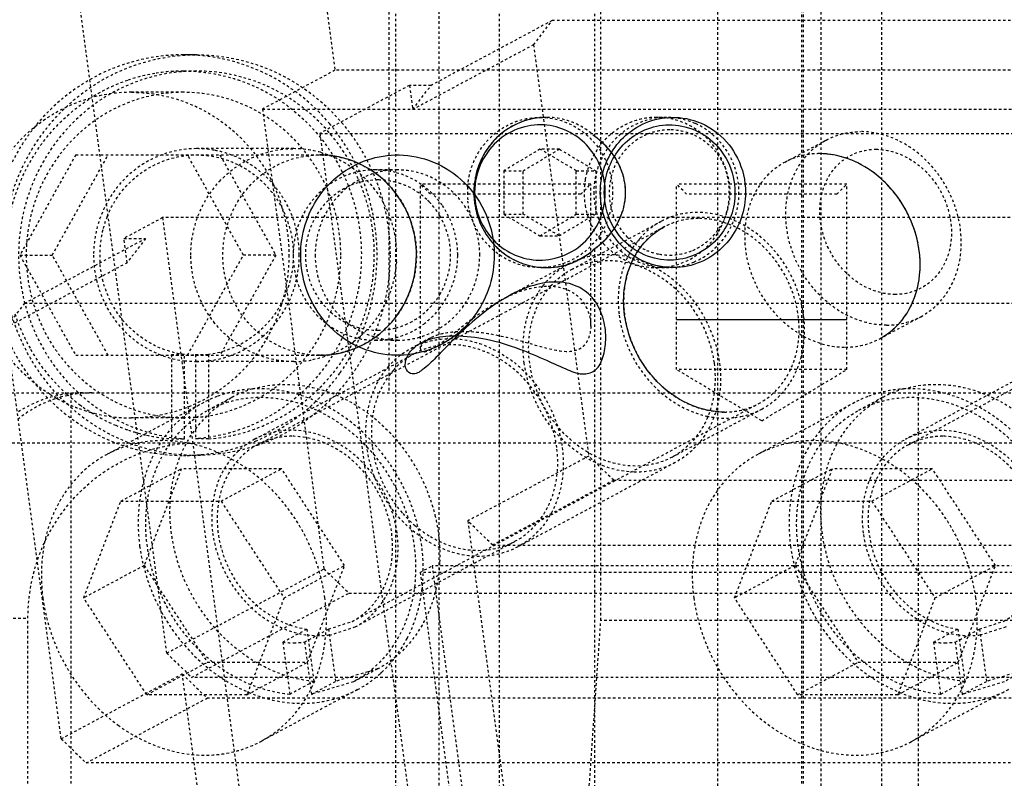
# Model space of a CAD drawing. Header units: millimetres. Extents: x -24622 to 2009, y -1603 to 2074.
# Tile 177 of 256: x 677 to 716, y 1103 to 1133. Entities that reach past the tile are written whole.
import ezdxf

# ---------------------------------------------------------------- set-up
doc = ezdxf.new("R2010")
doc.units = ezdxf.units.MM
doc.linetypes.add('HIDDEN', pattern=[0.2, 0.1, -0.1])
doc.layers.add('DEFAULT_2', color=8, linetype='HIDDEN')

msp = doc.modelspace()

# ---------------------------------------------------------------- linework, layer by layer
at = {"color": 7, "linetype": 'Continuous'}
msp.add_line((703.015, 1121.142), (709.814, 1121.142), dxfattribs=at)
for points, start_tangent, end_tangent in [([(697.82, 1129.209), (696.78, 1129.008), (695.833, 1128.39), (695.162, 1127.399), (694.925, 1126.209)], (-1, -0.000832), (0, -1)), ([(699.971, 1126.209), (700.144, 1127.23), (700.637, 1128.123), (701.415, 1128.804), (702.425, 1129.174), (703.547, 1129.126), (704.667, 1128.562), (705.448, 1127.578), (705.767, 1126.209)], (0, 1), (0, -1)), ([(700.171, 1126.209), (700.016, 1127.126), (699.573, 1127.93), (698.874, 1128.544), (697.965, 1128.877), (696.955, 1128.835), (695.946, 1128.327), (695.243, 1127.442), (694.955, 1126.209)], (0, 1), (0, -1)), ([(700.132, 1126.209), (700.287, 1127.126), (700.73, 1127.93), (701.43, 1128.544), (702.339, 1128.877), (703.349, 1128.835), (704.358, 1128.327), (705.06, 1127.442), (705.348, 1126.209)], (0, 1), (0, -1)), ([(700.979, 1126.209), (700.847, 1127.006), (700.432, 1127.784), (699.754, 1128.445)], (0.002448, 0.999997), (-0.808587, 0.588377)), ([(688.011, 1123.709), (688.191, 1124.917), (688.734, 1126.039), (689.544, 1126.9), (690.674, 1127.511), (691.942, 1127.709), (693.274, 1127.438), (694.56, 1126.585), (695.412, 1125.317), (695.738, 1123.709)], (0, 1), (0, -1)), ([(692.632, 1123.709), (692.452, 1124.917), (691.909, 1126.039), (691.099, 1126.9), (689.969, 1127.511), (688.769, 1127.709)], (0, 1), (-1, 0.0002)), ([(712.7, 1123.896), (712.382, 1125.063), (711.75, 1126.147), (710.913, 1126.978), (709.82, 1127.569), (708.718, 1127.76)], (-0.132788, 0.991144), (-1, -0.000368)), ([(694.925, 1126.209), (695.117, 1125.135), (695.661, 1124.21), (696.481, 1123.55), (697.552, 1123.222), (698.712, 1123.354), (699.754, 1123.973)], (0, -1), (0.733741, 0.679429)), ([(694.955, 1126.209), (695.11, 1125.292), (695.554, 1124.489), (696.253, 1123.875), (697.162, 1123.541), (698.172, 1123.584), (699.181, 1124.092), (699.884, 1124.977), (700.171, 1126.209)], (0, -1), (0, 1)), ([(699.754, 1123.973), (700.432, 1124.635), (700.847, 1125.413), (700.979, 1126.209)], (0.808585, 0.58838), (-0.002421, 0.999997)), ([(705.767, 1126.209), (705.594, 1125.188), (705.101, 1124.296), (704.324, 1123.614), (703.314, 1123.245), (702.192, 1123.292), (701.071, 1123.857), (700.291, 1124.84), (699.971, 1126.209)], (0, -1), (0, 1)), ([(705.348, 1126.209), (705.193, 1125.292), (704.75, 1124.489), (704.05, 1123.875), (703.141, 1123.541), (702.131, 1123.584), (701.122, 1124.092), (700.419, 1124.977), (700.132, 1126.209)], (0, -1), (0, 1)), ([(700.942, 1121.308), (700.948, 1122.475), (701.289, 1123.559), (701.904, 1124.39), (702.519, 1124.835)], (-0.132788, 0.991144), (0.881262, 0.472629)), ([(695.738, 1123.709), (695.558, 1122.502), (695.015, 1121.379), (694.205, 1120.519), (693.075, 1119.907), (691.807, 1119.71), (690.475, 1119.981), (689.189, 1120.833), (688.337, 1122.101), (688.011, 1123.709)], (0, -1), (0, 1)), ([(688.769, 1119.709), (688.836, 1119.71), (690.168, 1119.981), (691.454, 1120.833), (692.306, 1122.101), (692.632, 1123.709)], (1, -0.0002), (0, 1)), ([(711.123, 1120.37), (712.016, 1121.118), (712.616, 1122.343), (712.7, 1123.896)], (0.880591, 0.473877), (-0.132788, 0.991144)), ([(698.189, 1122.635), (697.19, 1122.463), (696.06, 1121.93), (694.963, 1121.127), (694.091, 1120.316), (693.41, 1119.62), (692.865, 1119.127), (692.467, 1118.967), (692.23, 1119.138), (692.213, 1119.518), (692.49, 1119.969), (693.178, 1120.353), (694.189, 1120.492)], (-0.999969, 0.007925), (0.999902, 0.014033)), ([(694.189, 1120.492), (695.432, 1120.349), (696.742, 1119.961), (697.822, 1119.509), (698.678, 1119.131), (699.331, 1118.966), (699.786, 1119.134), (700.073, 1119.629), (700.188, 1120.323), (700.102, 1121.119), (699.727, 1121.916), (699.05, 1122.459), (698.189, 1122.635)], (0.999864, -0.016501), (-0.999967, -0.008134)), ([(704.924, 1117.445), (704.864, 1117.445), (703.634, 1117.707), (702.371, 1118.53), (701.443, 1119.755), (700.942, 1121.308)], (-1, -0.000829), (-0.132788, 0.991144))]:
    msp.add_spline(points, degree=3, dxfattribs=dict(at, start_tangent=start_tangent, end_tangent=end_tangent))
at = {"layer": 'DEFAULT_2', "color": 8, "linetype": 'HIDDEN'}
for p, q in [((688.034, 1141.142), (689.381, 1131.088)), ((693.52, 1140.642), (693.52, 1053.642)), ((699.991, 1109.123), (699.991, 1140.642)), ((699.754, 1128.445), (699.754, 1136.209)), ((704.653, 1136.209), (704.653, 1094.209)), ((708.018, 1094.209), (708.018, 1136.209)), ((682.663, 1107.818), (678.994, 1135.209)), ((691.535, 1134.209), (691.535, 1118.209)), ((691.794, 1134.142), (691.794, 1038.142)), ((695.935, 1134.142), (695.935, 1038.142)), ((708.087, 1038.209), (708.087, 1134.209)), ((708.778, 1134.209), (708.778, 1038.209)), ((711.193, 1134.209), (711.193, 1038.209)), ((698.047, 1133.073), (693.218, 1130.485)), ((697.311, 1132.107), (698.047, 1133.073)), ((743.947, 1133.073), (698.047, 1133.073)), ((697.311, 1132.107), (692.481, 1129.519)), ((697.311, 1132.107), (699.511, 1115.686)), ((683.851, 1131.709), (683.333, 1131.709)), ((683.851, 1131.059), (683.333, 1131.059)), ((689.381, 1131.088), (686.483, 1129.535)), ((741.342, 1131.088), (689.381, 1131.088)), ((692.352, 1130.485), (688.778, 1128.569)), ((692.352, 1130.485), (692.481, 1129.519)), ((693.218, 1130.485), (692.352, 1130.485)), ((692.481, 1129.519), (693.218, 1130.485)), ((683.333, 1130.209), (681.263, 1130.209)), ((686.483, 1129.535), (688.942, 1111.183)), ((686.483, 1129.535), (738.445, 1129.535)), ((697.822, 1129.209), (697.563, 1129.209)), ((702.61, 1129.209), (702.222, 1129.209)), ((688.778, 1128.569), (702.366, 1027.147)), ((688.778, 1128.569), (736.409, 1128.569)), ((707.347, 1127.422), (708.989, 1128.302)), ((679.032, 1127.709), (676.801, 1123.709)), ((678.096, 1123.709), (680.326, 1127.709)), ((679.032, 1127.709), (688.769, 1127.709)), ((685.724, 1123.709), (683.494, 1127.709)), ((687.733, 1127.959), (683.851, 1127.959)), ((684.788, 1127.709), (687.018, 1123.709)), ((697.563, 1127.941), (696.115, 1127.075)), ((696.891, 1127.075), (698.34, 1127.941)), ((699.012, 1127.075), (697.563, 1127.941)), ((698.34, 1127.941), (697.563, 1127.941)), ((698.34, 1127.941), (699.789, 1127.075)), ((691.874, 1127.109), (690.994, 1127.109)), ((696.115, 1127.075), (696.115, 1125.343)), ((696.115, 1127.075), (696.891, 1127.075)), ((696.891, 1125.343), (696.891, 1127.075)), ((699.012, 1125.343), (699.012, 1127.075)), ((699.012, 1127.075), (699.789, 1127.075)), ((699.789, 1127.075), (699.789, 1125.343)), ((692.789, 1119.973), (692.789, 1126.542)), ((693.189, 1126.142), (692.789, 1126.542)), ((699.589, 1126.542), (692.789, 1126.542)), ((699.189, 1126.142), (699.589, 1126.542)), ((699.589, 1120.892), (699.589, 1126.542)), ((703.015, 1119.142), (703.015, 1126.542)), ((703.415, 1126.142), (703.015, 1126.542)), ((709.815, 1126.542), (703.015, 1126.542)), ((709.415, 1126.142), (709.815, 1126.542)), ((709.815, 1119.142), (709.815, 1126.542)), ((699.189, 1126.142), (693.189, 1126.142)), ((709.415, 1126.142), (703.415, 1126.142)), ((696.115, 1125.343), (697.563, 1124.477)), ((696.115, 1125.343), (696.891, 1125.343)), ((698.34, 1124.477), (696.891, 1125.343)), ((697.563, 1124.477), (699.012, 1125.343)), ((699.789, 1125.343), (698.34, 1124.477)), ((699.012, 1125.343), (699.789, 1125.343)), ((682.499, 1125.205), (680.954, 1124.376)), ((682.499, 1125.205), (696.087, 1023.782)), ((730.131, 1125.205), (682.499, 1125.205)), ((698.825, 1123.139), (702.399, 1125.054)), ((686.289, 1116.138), (702.517, 1124.834)), ((697.563, 1124.477), (698.34, 1124.477)), ((712.27, 1116.138), (728.498, 1124.834)), ((676.99, 1121.788), (681.82, 1124.376)), ((681.083, 1123.41), (680.954, 1124.376)), ((680.954, 1124.376), (681.82, 1124.376)), ((681.82, 1124.376), (681.083, 1123.41)), ((676.801, 1123.709), (679.032, 1119.709)), ((676.801, 1123.709), (678.096, 1123.709)), ((680.326, 1119.709), (678.096, 1123.709)), ((683.494, 1119.709), (685.724, 1123.709)), ((687.018, 1123.709), (684.788, 1119.709)), ((687.018, 1123.709), (685.724, 1123.709)), ((699.754, 1048.445), (699.754, 1123.973)), ((676.253, 1120.822), (681.083, 1123.41)), ((698.707, 1123.359), (696.018, 1121.918)), ((697.822, 1123.209), (697.563, 1123.209)), ((702.61, 1123.209), (702.222, 1123.209)), ((676.99, 1121.788), (676.253, 1120.822)), ((676.99, 1121.788), (722.889, 1121.788)), ((711.125, 1120.371), (712.767, 1121.251)), ((678.453, 1104.402), (676.253, 1120.822)), ((691.874, 1120.309), (690.994, 1120.309)), ((693.189, 1120.402), (692.428, 1119.995)), ((682.85, 1119.741), (682.85, 1116.376)), ((682.85, 1119.741), (683.368, 1119.741)), ((683.368, 1116.376), (683.368, 1119.741)), ((683.816, 1119.741), (683.816, 1116.376)), ((683.816, 1119.741), (684.334, 1119.741)), ((684.334, 1119.741), (684.334, 1116.376)), ((686.171, 1116.358), (692.546, 1119.774)), ((718.527, 1119.774), (712.152, 1116.358)), ((679.032, 1119.709), (688.769, 1119.709)), ((683.368, 1119.489), (683.851, 1119.459)), ((683.851, 1119.459), (684.334, 1119.489)), ((687.733, 1119.459), (683.851, 1119.459)), ((706.415, 1117.099), (703.015, 1119.142)), ((709.815, 1119.142), (703.015, 1119.142)), ((706.415, 1117.099), (709.815, 1119.142)), ((667.262, 1118.209), (736.675, 1118.209)), ((678.853, 1054.209), (678.853, 1118.209)), ((712.66, 1118.209), (712.66, 1054.209)), ((684.143, 1117.823), (680.279, 1115.753)), ((685.274, 1118.033), (684.308, 1117.515)), ((690.068, 1109.086), (706.296, 1117.783)), ((710.123, 1117.823), (706.26, 1115.753)), ((711.255, 1118.033), (710.289, 1117.515)), ((716.049, 1109.086), (732.276, 1117.783)), ((702.84, 1115.647), (706.414, 1117.562)), ((683.333, 1117.209), (681.263, 1117.209)), ((683.816, 1117.229), (683.333, 1117.209)), ((672.497, 1116.209), (731.698, 1116.209)), ((682.85, 1116.376), (683.368, 1116.376)), ((684.334, 1116.376), (683.816, 1116.376)), ((683.851, 1115.709), (683.333, 1115.709)), ((699.511, 1115.686), (694.681, 1113.098)), ((702.958, 1115.427), (696.679, 1112.062)), ((700.506, 1114.72), (699.511, 1115.686)), ((680.831, 1113.887), (683.246, 1115.182)), ((683.246, 1115.182), (681.764, 1111.318)), ((687.246, 1115.182), (683.246, 1115.182)), ((684.831, 1113.887), (687.246, 1115.182)), ((689.764, 1111.318), (687.246, 1115.182)), ((706.812, 1113.887), (709.227, 1115.182)), ((709.227, 1115.182), (707.745, 1111.318)), ((713.227, 1115.182), (709.227, 1115.182)), ((710.812, 1113.887), (713.227, 1115.182)), ((715.745, 1111.318), (713.227, 1115.182)), ((700.506, 1114.72), (695.676, 1112.132)), ((700.506, 1114.72), (746.405, 1114.72)), ((679.349, 1110.024), (680.831, 1113.887)), ((680.831, 1113.887), (684.831, 1113.887)), ((684.831, 1113.887), (687.349, 1110.024)), ((705.33, 1110.024), (706.812, 1113.887)), ((706.812, 1113.887), (710.812, 1113.887)), ((710.812, 1113.887), (713.33, 1110.024)), ((694.681, 1113.098), (703.481, 1047.415)), ((695.676, 1112.132), (694.681, 1113.098)), ((690.186, 1108.866), (696.561, 1112.282)), ((695.676, 1112.132), (741.576, 1112.132)), ((681.764, 1111.318), (679.349, 1110.024)), ((681.764, 1111.318), (684.282, 1107.454)), ((682.663, 1107.818), (688.942, 1111.183)), ((687.349, 1110.024), (689.764, 1111.318)), ((688.282, 1107.454), (689.764, 1111.318)), ((688.942, 1111.183), (689.937, 1110.217)), ((692.782, 1111.045), (693.265, 1111.304)), ((693.265, 1111.304), (701.935, 1046.587)), ((740.896, 1111.304), (693.265, 1111.304)), ((707.745, 1111.318), (705.33, 1110.024)), ((707.745, 1111.318), (710.262, 1107.454)), ((713.33, 1110.024), (715.745, 1111.318)), ((714.262, 1107.454), (715.745, 1111.318)), ((692.782, 1111.045), (701.452, 1046.328)), ((740.413, 1111.045), (692.782, 1111.045)), ((681.867, 1106.16), (679.349, 1110.024)), ((683.659, 1106.852), (689.937, 1110.217)), ((687.349, 1110.024), (685.867, 1106.16)), ((689.937, 1110.217), (740.167, 1110.217)), ((707.847, 1106.16), (705.33, 1110.024)), ((713.33, 1110.024), (711.847, 1106.16)), ((665.736, 1109.209), (677.124, 1109.209)), ((677.124, 1063.209), (677.124, 1109.209)), ((696.143, 1053.642), (699.991, 1109.123)), ((738.628, 1109.123), (699.991, 1109.123)), ((687.293, 1108.261), (688.259, 1108.779)), ((688.159, 1108.261), (689.125, 1108.779)), ((688.259, 1108.779), (688.539, 1106.691)), ((689.125, 1108.779), (690.069, 1109.087)), ((689.125, 1108.779), (689.405, 1106.691)), ((689.158, 1108.535), (690.186, 1108.866)), ((713.274, 1108.261), (714.24, 1108.779)), ((714.14, 1108.261), (715.106, 1108.779)), ((714.24, 1108.779), (714.52, 1106.691)), ((715.106, 1108.779), (716.05, 1109.087)), ((715.106, 1108.779), (715.386, 1106.691)), ((716.166, 1108.866), (715.139, 1108.535)), ((687.293, 1108.261), (687.573, 1106.174)), ((688.159, 1108.261), (688.439, 1106.174)), ((713.274, 1108.261), (713.554, 1106.174)), ((714.14, 1108.261), (714.42, 1106.174)), ((682.663, 1107.818), (683.659, 1106.852)), ((681.867, 1106.16), (684.282, 1107.454)), ((684.282, 1107.454), (688.282, 1107.454)), ((685.867, 1106.16), (688.282, 1107.454)), ((691.082, 1107.191), (689.405, 1106.691)), ((691.084, 1107.191), (690.118, 1106.674)), ((707.847, 1106.16), (710.262, 1107.454)), ((710.262, 1107.454), (714.262, 1107.454)), ((711.847, 1106.16), (714.262, 1107.454)), ((717.063, 1107.191), (715.386, 1106.691)), ((678.453, 1104.402), (683.283, 1106.99)), ((692.083, 1041.307), (683.283, 1106.99)), ((683.283, 1106.99), (684.278, 1106.024)), ((733.888, 1106.852), (683.659, 1106.852)), ((688.539, 1106.691), (687.573, 1106.174)), ((688.439, 1106.174), (689.405, 1106.691)), ((690.117, 1106.673), (688.439, 1106.174)), ((714.52, 1106.691), (713.554, 1106.174)), ((714.42, 1106.174), (715.386, 1106.691)), ((716.097, 1106.673), (714.42, 1106.174)), ((679.449, 1103.436), (684.278, 1106.024)), ((685.867, 1106.16), (681.867, 1106.16)), ((730.178, 1106.024), (684.278, 1106.024)), ((690.283, 1106.365), (686.419, 1104.295)), ((711.847, 1106.16), (707.847, 1106.16)), ((716.264, 1106.365), (712.4, 1104.295)), ((678.453, 1104.402), (679.449, 1103.436)), ((725.348, 1103.436), (679.449, 1103.436))]:
    msp.add_line(p, q, dxfattribs=at)
for centre, radius, start, end in [((683.333, 1124.298), 7.411, 89.1951, 89.9999), ((683.332, 1124.257), 7.453, 85.269, 89.1921), ((683.344, 1124.149), 6.912, 99.6135, 108.9485), ((683.333, 1124.183), 6.876, 89.9999, 99.5724), ((683.376, 1124.063), 7.003, 108.9666, 121.9552), ((681.268, 1124.099), 6.111, 90.0508, 105.0084), ((702.612, 1126.422), 2.787, 90.0266, 97.8427), ((683.08, 1123.845), 7.948, 35.0068, 39.9395), ((682.95, 1123.763), 8.101, 22.2986, 34.9572), ((702.748, 1126.338), 2.372, 100.0401, 113.0953), ((702.742, 1126.377), 2.332, 90.0434, 100.0592), ((683.851, 1123.981), 3.978, 79.6779, 90.0002), ((683.847, 1123.973), 3.987, 72.0855, 79.6397), ((683.827, 1123.915), 4.048, 60.8062, 72.0766), ((687.731, 1123.971), 3.988, 74.4235, 89.9688), ((690.991, 1123.91), 3.199, 75.3406, 89.9382), ((691.092, 1123.874), 2.835, 66.9093, 75.4045), ((690.96, 1123.849), 3.267, 53.0372, 55.2616), ((690.928, 1123.809), 3.319, 45.3985, 53.0157), ((697.729, 1126.209), 3.063, 175.8731, 179.9937), ((702.426, 1126.21), 3.101, 170.3658, 177.9166), ((690.888, 1123.768), 3.376, 35.0748, 45.4035), ((697.748, 1126.21), 3.082, 180.019, 186.5804), ((702.439, 1126.209), 3.115, 177.9075, 189.6148), ((691.045, 1123.801), 2.922, 44.0331, 46.7693), ((690.983, 1123.746), 3.005, 30.7194, 43.9645), ((684.092, 1123.715), 4.104, 158.175, 165.907), ((684.149, 1123.707), 4.161, 165.9874, 184.1103), ((702.284, 1126.125), 2.933, 221.9149, 233.7059), ((702.786, 1126.135), 2.438, 224.0239, 233.4558), ((703.994, 1122.241), 3.245, 138.4974, 148.2853), ((702.76, 1126.099), 2.394, 233.4446, 246.8025), ((687.492, 1123.71), 4.347, 356.4906, 3.5129), ((704.191, 1122.122), 3.476, 148.3343, 157.8673), ((702.748, 1126.081), 2.372, 246.9072, 259.96), ((702.742, 1126.042), 2.333, 259.9409, 269.9567), ((702.622, 1126.061), 2.853, 246.1215, 262.1544), ((702.601, 1126.057), 2.849, 274.8669, 292.9642), ((702.612, 1125.992), 2.783, 262.1609, 269.9715), ((702.61, 1125.977), 2.767, 270.0105, 274.8189), ((700.419, 1120.365), 3.464, 142.3078, 148.2674), ((700.476, 1120.329), 3.531, 148.2563, 149.4387), ((700.419, 1120.327), 3.244, 138.4766, 148.387), ((683.736, 1123.683), 7.498, 198.0274, 209.6095), ((690.903, 1123.638), 3.357, 307.0361, 321.7373), ((691.092, 1123.545), 2.835, 284.5958, 293.1017), ((682.95, 1123.656), 8.101, 325.0556, 337.7004), ((683.794, 1123.556), 4.109, 299.0406, 311.0216), ((690.991, 1123.508), 3.199, 270.0618, 284.6594), ((690.993, 1123.5), 3.191, 284.655, 288.5677), ((683.334, 1123.447), 3.738, 262.5716, 277.4284), ((683.834, 1123.489), 4.032, 288.8355, 299.0044), ((693.95, 1117.153), 2.974, 118.2086, 125.2548), ((683.844, 1123.462), 4.003, 277.0365, 288.8335), ((687.733, 1123.437), 3.978, 269.9998, 280.3329), ((683.076, 1123.577), 7.953, 316.8853, 325.0034), ((679.695, 1113.488), 4.721, 94.7535, 108.4581), ((683.443, 1123.458), 7.126, 228.054, 233.4009), ((679.686, 1113.577), 4.632, 90.0085, 94.7349), ((687.327, 1114.192), 4.355, 106.4065, 118.1682), ((713.308, 1114.192), 4.355, 106.4065, 118.1682), ((681.326, 1123.44), 6.243, 237.8059, 240.9457), ((681.306, 1123.402), 6.201, 240.9412, 248.2248), ((686.295, 1113.808), 4.556, 110.8677, 118.1714), ((683.246, 1123.397), 7.705, 292.5795, 313.587), ((683.118, 1123.539), 7.897, 313.5499, 316.8806), ((712.276, 1113.808), 4.556, 110.8677, 118.1714), ((681.277, 1123.333), 6.126, 248.2369, 249.9088), ((681.266, 1123.303), 6.094, 249.909, 255.8207), ((683.434, 1123.446), 7.111, 233.4024, 234.6742), ((683.393, 1123.384), 7.036, 234.6604, 246.8537), ((681.268, 1123.316), 6.106, 255.8284, 269.9546), ((683.333, 1123.276), 6.067, 265.4334, 269.9994), ((704.972, 1120.314), 3.11, 276.7867, 281.4037), ((683.346, 1123.291), 6.932, 246.9068, 251.4425), ((683.355, 1123.317), 6.96, 251.4404, 257.607), ((683.337, 1123.228), 6.869, 257.5933, 265.9361), ((683.324, 1123.233), 7.524, 278.4338, 292.5224), ((695.431, 1116.639), 4.599, 185.8597, 187.6311), ((683.333, 1123.123), 7.414, 270.0003, 271.0885), ((683.332, 1123.164), 7.455, 271.0911, 274.8032), ((683.33, 1123.193), 7.484, 274.8015, 275.5517), ((683.328, 1123.211), 7.502, 275.5526, 278.4282), ((695.686, 1116.577), 4.807, 221.4647, 229.6389), ((687.733, 1111.433), 3.203, 262.1119, 269.9557), ((687.732, 1111.26), 3.029, 269.971, 278.1111), ((713.714, 1111.433), 3.203, 262.1119, 269.9557), ((713.713, 1111.26), 3.029, 269.971, 278.1111), ((689.036, 1111.008), 4.331, 298.1924, 309.1462), ((688.102, 1110.426), 4.609, 298.2177, 312.2879), ((688.079, 1110.45), 4.643, 312.2969, 313.1004)]:
    msp.add_arc(centre, radius, start, end, dxfattribs=at)
for points, start_tangent, end_tangent in [([(683.333, 1131.709), (680.376, 1131.1), (677.869, 1129.366), (676.194, 1126.771), (675.606, 1123.709)], (-1, -0.000001), (0, -1)), ([(676.124, 1123.709), (676.712, 1126.771), (678.387, 1129.366), (680.894, 1131.1), (683.851, 1131.709)], (0, 1), (1, -0.000001)), ([(683.851, 1131.709), (686.808, 1131.1), (689.315, 1129.366), (690.99, 1126.771), (691.578, 1123.709)], (1, -0.000001), (0, -1)), ([(689.174, 1128.947), (686.82, 1130.848), (683.947, 1131.684)], (-0.641978, 0.766723), (-0.996596, 0.082442)), ([(683.851, 1131.059), (681.19, 1130.523), (678.917, 1128.994), (677.363, 1126.694), (676.756, 1123.959), (677.182, 1121.188), (678.581, 1118.784), (680.748, 1117.098), (683.368, 1116.376)], (-1, 0), (0.997518, -0.070415)), ([(683.333, 1131.059), (685.994, 1130.523), (688.267, 1128.994), (689.821, 1126.694), (690.429, 1123.959), (690.002, 1121.188), (688.603, 1118.784), (686.436, 1117.098), (683.816, 1116.376)], (1, 0), (-0.997518, -0.070415)), ([(684.334, 1116.376), (686.954, 1117.098), (689.121, 1118.784), (690.52, 1121.188), (690.946, 1123.959), (690.339, 1126.694), (688.785, 1128.994), (686.512, 1130.523), (683.851, 1131.059)], (0.997518, 0.070415), (-1, 0)), ([(676.19, 1127.539), (677.732, 1129.084), (679.686, 1130.001)], (0.576002, 0.817448), (0.965827, 0.259187)), ([(676.388, 1122.185), (676.27, 1124.446), (676.822, 1126.638), (677.992, 1128.551), (679.67, 1130.005)], (-0.200595, 0.979674), (0.848322, 0.529481)), ([(683.333, 1130.209), (680.931, 1129.714), (678.894, 1128.305), (677.533, 1126.197), (677.055, 1123.709)], (-1, 0), (0, -1)), ([(681.263, 1130.209), (683.665, 1129.714), (685.702, 1128.305), (687.063, 1126.197), (687.541, 1123.709)], (1, 0), (0, -1)), ([(689.612, 1123.709), (689.134, 1126.197), (687.773, 1128.305), (685.736, 1129.714), (683.333, 1130.209)], (0, 1), (-1, 0)), ([(694.674, 1126.429), (694.952, 1127.509), (695.591, 1128.407), (696.504, 1129.002), (697.563, 1129.209)], (0.071847, 0.997416), (1, -0.000001)), ([(697.82, 1129.209), (696.712, 1128.98), (695.773, 1128.33), (695.145, 1127.357), (694.925, 1126.209)], (-1, -0.000672), (0.000016, -1)), ([(697.563, 1129.209), (698.672, 1128.981), (699.613, 1128.331), (700.241, 1127.357), (700.461, 1126.209)], (1, -0.000001), (0, -1)), ([(699.754, 1128.445), (698.855, 1129.012), (697.82, 1129.209)], (-0.733741, 0.679429), (-1, -0.000672)), ([(702.231, 1129.183), (701.243, 1128.854), (700.432, 1128.187), (699.899, 1127.267), (699.713, 1126.212)], (-0.990688, -0.136152), (-0.000878, -1)), ([(702.222, 1129.209), (701.229, 1129.028)], (-1, -0.000001), (-0.93567, -0.352875)), ([(702.222, 1123.209), (703.331, 1123.438), (704.271, 1124.088), (704.899, 1125.061), (705.12, 1126.209), (704.899, 1127.357), (704.271, 1128.331), (703.331, 1128.981), (702.222, 1129.209)], (1, 0.000001), (-1, 0.000017)), ([(703.754, 1128.966), (702.61, 1129.209)], (-0.914028, 0.405652), (-1, 0)), ([(701.229, 1129.028), (700.002, 1128.136), (699.368, 1126.729)], (-0.93567, -0.352875), (-0.16762, -0.985852)), ([(705.507, 1126.142), (705.048, 1127.831), (703.754, 1128.966)], (0.021855, 0.999761), (-0.914028, 0.405652)), ([(700.979, 1126.209), (700.618, 1127.506), (699.754, 1128.445)], (-0.000021, 1), (-0.807573, 0.589768)), ([(701.817, 1128.52), (700.874, 1127.796), (700.372, 1126.697), (700.429, 1125.483), (701.033, 1124.441)], (-0.919596, -0.392865), (0.694884, -0.719122)), ([(703.662, 1128.52), (702.74, 1128.709)], (-0.919613, 0.392826), (-1, 0)), ([(705.154, 1126.142), (704.765, 1127.571), (703.662, 1128.52)], (0.026237, 0.999656), (-0.919613, 0.392826)), ([(708.989, 1128.302), (710, 1128.619), (710.36, 1128.64)], (0.881365, 0.472436), (1, 0)), ([(712.767, 1121.251), (713.643, 1121.98), (714.202, 1123.029), (714.38, 1124.278), (714.157, 1125.584), (712.654, 1127.781), (711.545, 1128.419), (710.36, 1128.64)], (0.881362, 0.472442), (-1, 0)), ([(711.396, 1120.913), (710.211, 1121.134), (709.102, 1121.772), (707.599, 1123.968), (707.376, 1125.275), (707.554, 1126.524), (708.113, 1127.573), (708.989, 1128.302)], (-1, 0), (0.881365, 0.472436)), ([(683.851, 1127.959), (682.28, 1127.636), (680.948, 1126.714), (680.058, 1125.336), (679.746, 1123.709)], (-1, 0), (0, -1)), ([(680.282, 1125.241), (681.705, 1127.035), (683.851, 1127.709)], (0.371787, 0.928318), (1, 0)), ([(683.851, 1127.709), (685.274, 1127.428), (686.496, 1126.625), (687.347, 1125.412), (687.707, 1123.96), (687.525, 1122.472), (686.827, 1121.159), (685.711, 1120.203), (684.334, 1119.741)], (1, 0), (-0.991601, -0.129337)), ([(684.77, 1126.65), (686.122, 1127.618), (687.733, 1127.959)], (0.679674, 0.733514), (1, 0.000001)), ([(688.769, 1119.709), (687.29, 1120.014), (686.037, 1120.881), (685.199, 1122.179), (684.905, 1123.709), (685.199, 1125.24), (686.037, 1126.538), (687.29, 1127.405), (688.769, 1127.709)], (-1, 0), (1, 0)), ([(688.769, 1127.709), (690.247, 1127.405), (691.5, 1126.538), (692.338, 1125.24), (692.632, 1123.709), (692.338, 1122.179), (691.5, 1120.881), (690.247, 1120.014), (688.769, 1119.709)], (1, 0), (-1, 0)), ([(688.802, 1127.813), (690.241, 1127.074), (690.645, 1126.705)], (0.963081, -0.269213), (0.692748, -0.72118)), ([(708.718, 1127.76), (708.359, 1127.739), (707.349, 1127.423)], (-1, 0), (-0.881752, -0.471713)), ([(711.749, 1122.137), (710.725, 1122.358), (709.798, 1122.986), (709.109, 1123.926), (708.763, 1125.035), (708.812, 1126.144), (709.249, 1127.084), (710.008, 1127.712), (710.973, 1127.933)], (-1, 0), (1, 0)), ([(711.123, 1120.37), (711.999, 1121.098), (712.559, 1122.147), (712.738, 1123.396), (712.516, 1124.703), (711.012, 1126.9), (709.903, 1127.539), (708.718, 1127.76)], (0.881752, 0.471713), (-1, 0)), ([(710.973, 1127.933), (711.996, 1127.712), (712.924, 1127.084), (713.613, 1126.144), (713.959, 1125.035), (713.91, 1123.926), (713.473, 1122.986), (712.714, 1122.358), (711.749, 1122.137)], (1, 0), (-1, 0)), ([(686.702, 1126.767), (685.802, 1127.449)], (-0.707687, 0.706526), (-0.872892, 0.487913)), ([(707.349, 1127.423), (706.473, 1126.695), (705.913, 1125.646), (705.734, 1124.396), (705.956, 1123.09), (707.459, 1120.893), (708.568, 1120.254), (709.754, 1120.033)], (-0.881752, -0.471713), (1, 0)), ([(690.994, 1127.109), (689.737, 1126.85), (688.672, 1126.113), (687.96, 1125.011), (687.71, 1123.709)], (-1, 0), (0, -1)), ([(691.874, 1127.109), (690.618, 1126.85), (689.552, 1126.113), (688.84, 1125.011), (688.59, 1123.709)], (-1, 0), (0, -1)), ([(691.061, 1123.709), (690.446, 1126.837)], (0, 1), (-0.379587, 0.925156)), ([(692.822, 1126.534), (691.801, 1127.005)], (-0.821763, 0.56983), (-0.967457, 0.253037)), ([(695.159, 1123.709), (694.909, 1125.011), (694.197, 1126.113), (693.131, 1126.85), (691.874, 1127.109)], (0, 1), (-1, 0)), ([(683.628, 1123.709), (683.924, 1125.294), (684.77, 1126.65)], (0, 1), (0.679674, 0.733514)), ([(687.956, 1123.709), (687.63, 1125.371), (686.702, 1126.767)], (0, 1), (-0.707687, 0.706526)), ([(691.098, 1126.709), (689.989, 1126.481), (689.049, 1125.831), (688.421, 1124.857), (688.2, 1123.709), (688.421, 1122.561), (689.049, 1121.588), (689.989, 1120.938), (691.098, 1120.709)], (-1, 0), (1, 0)), ([(690.645, 1126.705), (691.477, 1125.452), (691.83, 1123.975)], (0.692748, -0.72118), (0.061195, -0.998126)), ([(691.806, 1126.618), (691.098, 1126.709)], (-0.967698, 0.252112), (-1, 0)), ([(693.046, 1125.93), (692.204, 1126.482)], (-0.7286, 0.68494), (-0.919757, 0.392489)), ([(694.925, 1126.209), (695.145, 1125.062), (695.773, 1124.089), (696.712, 1123.438), (697.82, 1123.209)], (0.000016, -1), (1, -0.000672)), ([(700.461, 1126.209), (700.241, 1125.061), (699.613, 1124.088), (698.672, 1123.438), (697.563, 1123.209)], (0.000032, -1), (-1, 0.000001)), ([(699.713, 1126.212), (699.993, 1124.921), (700.783, 1123.881)], (-0.000878, -1), (0.765205, -0.643786)), ([(699.754, 1123.973), (700.618, 1124.913), (700.979, 1126.209)], (0.807573, 0.589768), (-0.000021, 1)), ([(703.662, 1123.899), (704.729, 1124.792), (705.154, 1126.142)], (0.919596, 0.392865), (0.026237, 0.999656)), ([(703.712, 1123.435), (704.999, 1124.512), (705.507, 1126.142)], (0.920354, 0.391085), (0.021855, 0.999761)), ([(694.279, 1123.709), (694.238, 1124.24), (693.651, 1125.708)], (0, 1), (-0.574632, 0.818412)), ([(697.563, 1123.209), (696.534, 1123.405), (695.639, 1123.967), (694.995, 1124.82), (694.686, 1125.857)], (-1, 0.000001), (-0.114361, 0.993439)), ([(699.368, 1125.689), (699.47, 1125.271), (700.101, 1124.166)], (0.167587, -0.985857), (0.668205, -0.743977)), ([(693.566, 1122.137), (693.996, 1123.709), (693.566, 1125.281)], (0.511178, 0.859475), (-0.511188, 0.859469)), ([(708.087, 1121.308), (707.377, 1123.27), (705.944, 1124.755), (704.138, 1125.401), (703.231, 1125.352), (702.397, 1125.053)], (-0.132788, 0.991144), (-0.881233, -0.472683)), ([(702.397, 1125.053), (701.563, 1124.391)], (-0.881233, -0.472683), (-0.663282, -0.74837)), ([(703.889, 1125.172), (703.529, 1125.15), (702.519, 1124.835)], (-1, 0), (-0.881752, -0.471713)), ([(706.294, 1117.781), (707.17, 1118.51), (707.729, 1119.559), (707.908, 1120.808), (707.686, 1122.115), (706.183, 1124.312), (705.074, 1124.951), (703.889, 1125.172)], (0.881752, 0.471713), (-1, 0)), ([(702.519, 1124.835), (701.643, 1124.107), (701.083, 1123.058), (700.904, 1121.808), (701.127, 1120.502), (702.63, 1118.304), (703.739, 1117.666), (704.924, 1117.445)], (-0.881752, -0.471713), (1, 0)), ([(675.606, 1123.709), (676.194, 1120.648), (677.869, 1118.053), (680.376, 1116.318), (683.333, 1115.709)], (0, -1), (1, 0.000001)), ([(683.851, 1115.709), (680.894, 1116.318), (678.387, 1118.053), (676.712, 1120.648), (676.124, 1123.709)], (-1, 0.000001), (0, 1)), ([(677.055, 1123.709), (677.488, 1121.338), (678.726, 1119.294), (680.6, 1117.858), (682.85, 1117.229)], (0, -1), (0.996825, -0.07962)), ([(679.746, 1123.709), (680.014, 1122.199), (680.782, 1120.886), (681.951, 1119.942), (683.368, 1119.489)], (0, -1), (0.992562, -0.121737)), ([(687.541, 1123.709), (687.063, 1121.222), (685.702, 1119.113), (683.665, 1117.704), (681.263, 1117.209)], (0, -1), (-1, 0)), ([(684.584, 1120.984), (683.875, 1122.26), (683.628, 1123.709)], (-0.628324, 0.777952), (0, 1)), ([(683.816, 1117.229), (686.067, 1117.858), (687.94, 1119.294), (689.179, 1121.338), (689.612, 1123.709)], (0.996825, 0.07962), (0, 1)), ([(691.578, 1123.709), (690.99, 1120.648), (689.315, 1118.053), (686.808, 1116.318), (683.851, 1115.709)], (0, -1), (-1, 0.000001)), ([(686.492, 1120.455), (687.572, 1121.914), (687.956, 1123.709)], (0.75444, 0.656369), (0, 1)), ([(687.71, 1123.709), (687.96, 1122.408), (688.672, 1121.305), (689.737, 1120.568), (690.994, 1120.309)], (0, -1), (1, 0)), ([(688.59, 1123.709), (688.84, 1122.408), (689.552, 1121.305), (690.618, 1120.568), (691.874, 1120.309)], (0, -1), (1, 0)), ([(690.446, 1120.582), (691.061, 1123.709)], (0.379604, 0.925149), (0, 1)), ([(691.874, 1120.309), (693.131, 1120.568), (694.197, 1121.305), (694.909, 1122.408), (695.159, 1123.709)], (1, 0), (0, 1)), ([(693.539, 1121.559), (694.088, 1122.568), (694.279, 1123.709)], (0.619434, 0.785049), (0, 1)), ([(697.82, 1123.209), (698.855, 1123.406), (699.754, 1123.973)], (1, -0.000672), (0.733741, 0.679429)), ([(698.705, 1123.358), (699.588, 1123.675), (700.548, 1123.727), (702.461, 1123.042), (703.977, 1121.47), (704.729, 1119.393)], (0.881233, 0.472683), (0.132788, -0.991144)), ([(700.547, 1123.761), (701.228, 1123.391)], (0.806456, -0.591295), (0.935543, -0.353212)), ([(700.783, 1123.881), (701.467, 1123.453)], (0.765205, -0.643786), (0.914028, -0.405651)), ([(702.74, 1123.709), (703.662, 1123.899)], (1, 0), (0.919596, 0.392865)), ([(680.827, 1121.219), (680.084, 1122.819), (679.998, 1123.409)], (-0.609015, 0.793159), (-0.072316, 0.997382)), ([(691.83, 1123.444), (691.477, 1121.967), (690.645, 1120.714)], (-0.061134, -0.99813), (-0.692714, -0.721213)), ([(697.678, 1122.483), (697.901, 1122.744), (698.705, 1123.358)], (0.611643, 0.791134), (0.881233, 0.472683)), ([(698.823, 1123.138), (699.657, 1123.437), (700.564, 1123.486), (702.37, 1122.839), (703.803, 1121.355), (704.513, 1119.393)], (0.88123, 0.472687), (0.132788, -0.991144)), ([(700.972, 1123.432), (700.809, 1122.936), (700.726, 1121.308)], (-0.377764, -0.925902), (0.132788, -0.991144)), ([(701.228, 1123.391), (702.222, 1123.209)], (0.935543, -0.353212), (1, -0.000017)), ([(697.99, 1122.477), (698.823, 1123.138)], (0.663564, 0.748119), (0.88123, 0.472687)), ([(692.204, 1120.937), (692.977, 1121.426), (693.566, 1122.137)], (0.919681, 0.392667), (0.511178, 0.859475)), ([(696.022, 1121.921), (696.481, 1122.144), (697.889, 1122.474)], (0.881178, 0.472785), (1, 0)), ([(696.935, 1119.393), (696.964, 1120.842), (697.435, 1122.125)], (-0.132788, 0.991144), (0.508477, 0.861076)), ([(697.889, 1122.474), (698.657, 1122.328), (699.19, 1121.947), (699.59, 1120.879)], (1, 0), (-0.002198, -0.999998)), ([(692.952, 1119.854), (693.176, 1119.924), (693.472, 1120.096), (694.201, 1120.655), (695.052, 1121.308), (696.022, 1121.921)], (0.996356, 0.085293), (0.881178, 0.472785)), ([(697.152, 1119.393), (697.185, 1120.794), (697.656, 1122.027)], (-0.132788, 0.991144), (0.52463, 0.85133)), ([(700.726, 1121.308), (701.905, 1118.71), (704.214, 1117.285)], (0.132788, -0.991144), (0.976733, -0.214459)), ([(706.416, 1117.563), (707.221, 1118.193), (707.795, 1119.078), (708.087, 1121.308)], (0.881233, 0.472683), (-0.132788, 0.991144)), ([(683.368, 1119.741), (681.958, 1120.222), (680.827, 1121.219)], (-0.991601, 0.129337), (-0.609015, 0.793159)), ([(687.733, 1119.459), (685.995, 1119.859), (684.584, 1120.984)], (-1, -0.000001), (-0.628324, 0.777952)), ([(692.009, 1120.476), (692.925, 1120.959)], (0.947929, 0.318482), (0.799024, 0.601299)), ([(711.396, 1120.913), (711.756, 1120.934), (712.767, 1121.251)], (1, 0), (0.881362, 0.472442)), ([(690.645, 1120.714), (689.635, 1119.943), (688.447, 1119.524)], (-0.692714, -0.721213), (-0.983715, -0.179734)), ([(691.098, 1120.709), (691.806, 1120.801)], (1, 0), (0.967696, 0.252118)), ([(694.489, 1120.652), (693.714, 1120.579), (693.155, 1120.384)], (-1, 0), (-0.877472, -0.479627)), ([(699.59, 1120.879), (699.498, 1120.381), (699.379, 1120.167), (699.203, 1120), (697.962, 1119.954), (697.139, 1120.179), (696.251, 1120.415), (694.489, 1120.652)], (-0.002198, -0.999998), (-1, 0)), ([(692.426, 1119.994), (693.31, 1120.31), (694.27, 1120.362), (696.182, 1119.677), (697.699, 1118.106), (698.451, 1116.028)], (0.881233, 0.472683), (0.132788, -0.991144)), ([(698.234, 1116.028), (697.524, 1117.99), (696.092, 1119.475), (694.286, 1120.121), (693.379, 1120.072), (692.544, 1119.773)], (-0.132788, 0.991144), (-0.881231, -0.472686)), ([(693.155, 1120.384), (692.882, 1120.173), (692.789, 1119.972)], (-0.877472, -0.479627), (0.007502, -0.999972)), ([(709.754, 1120.033), (710.113, 1120.054), (711.123, 1120.37)], (1, 0), (0.881752, 0.471713)), ([(678.68, 1118.158), (677.217, 1119.978)], (-0.743775, 0.66843), (-0.494733, 0.869045)), ([(690.657, 1116.028), (690.966, 1118.39), (691.574, 1119.327), (692.426, 1119.994)], (-0.132788, 0.991144), (0.881233, 0.472683)), ([(692.789, 1119.972), (692.83, 1119.881), (692.952, 1119.854)], (0.007502, -0.999972), (0.996356, 0.085293)), ([(677.999, 1118.156), (676.377, 1119.627)], (-0.84625, 0.532786), (-0.615064, 0.788477)), ([(692.234, 1119.581), (691.712, 1119.112)], (-0.816524, -0.577312), (-0.663584, -0.748102)), ([(701.32, 1115.048), (699.81, 1115.408), (698.45, 1116.357), (697.443, 1117.754), (696.935, 1119.393)], (-0.999642, 0.026751), (-0.132788, 0.991144)), ([(701.766, 1115.311), (700.22, 1115.488), (698.779, 1116.342), (697.694, 1117.723), (697.152, 1119.393)], (-0.992953, -0.118508), (-0.132788, 0.991144)), ([(704.513, 1119.393), (704.221, 1117.162), (703.647, 1116.278), (702.842, 1115.648)], (0.132788, -0.991144), (-0.88123, -0.472687)), ([(704.729, 1119.393), (704.42, 1117.031), (703.812, 1116.095), (702.96, 1115.428)], (0.132788, -0.991144), (-0.881233, -0.472683)), ([(691.712, 1119.112), (690.992, 1117.786), (690.857, 1116.17)], (-0.663584, -0.748102), (0.102085, -0.994776)), ([(686.097, 1118.37), (688.328, 1118.461), (690.532, 1117.513), (692.318, 1115.695), (693.369, 1113.33)], (0.959256, 0.28254), (0.236306, -0.971679)), ([(712.078, 1118.37), (714.308, 1118.461), (716.512, 1117.513), (718.299, 1115.695), (719.35, 1113.33)], (0.959256, 0.28254), (0.236306, -0.971679)), ([(679.297, 1118.209), (677.941, 1118.008), (676.694, 1117.421)], (-1, 0), (-0.833732, -0.55217)), ([(686.371, 1118.373), (685.932, 1118.353), (684.672, 1118.065)], (-1, -0.000039), (-0.934442, -0.356115)), ([(692.842, 1112.094), (692.091, 1114.497), (690.598, 1116.534), (688.59, 1117.895), (686.371, 1118.373)], (-0.132788, 0.991144), (-1, -0.000039)), ([(712.352, 1118.373), (711.913, 1118.353), (710.653, 1118.065)], (-1, -0.000039), (-0.934442, -0.356115)), ([(718.823, 1112.094), (718.072, 1114.497), (716.579, 1116.534), (714.57, 1117.895), (712.352, 1118.373)], (-0.132788, 0.991144), (-1, -0.000039)), ([(678.2, 1117.967), (676.733, 1117.166)], (-0.948421, -0.317013), (-0.780807, -0.624772)), ([(684.144, 1117.824), (682.911, 1116.862), (682.031, 1115.508), (681.584, 1112.094)], (-0.881526, -0.472135), (0.132788, -0.991144)), ([(688.539, 1106.691), (686.779, 1107.167), (685.171, 1108.229), (683.886, 1109.764), (683.065, 1111.605), (682.794, 1113.555), (683.104, 1115.404), (683.96, 1116.951), (685.271, 1118.031)], (-0.995985, 0.089524), (0.881264, 0.472624)), ([(684.305, 1117.514), (686.262, 1118.032), (688.363, 1117.646), (690.289, 1116.415), (691.747, 1114.525), (692.514, 1112.265), (692.473, 1109.979), (691.631, 1108.015), (690.117, 1106.673)], (0.881264, 0.472624), (-0.88167, -0.471867)), ([(704.924, 1117.445), (705.284, 1117.466), (706.294, 1117.781)], (1, 0), (0.881752, 0.471713)), ([(710.125, 1117.824), (708.892, 1116.862), (708.012, 1115.508), (707.564, 1112.094)], (-0.881526, -0.472135), (0.132788, -0.991144)), ([(714.52, 1106.691), (712.76, 1107.167), (711.152, 1108.229), (709.867, 1109.764), (709.045, 1111.605), (708.775, 1113.555), (709.084, 1115.404), (709.941, 1116.951), (711.252, 1118.031)], (-0.995985, 0.089524), (0.881264, 0.472624)), ([(710.286, 1117.514), (712.243, 1118.032), (714.344, 1117.646), (716.27, 1116.415), (717.728, 1114.525), (718.494, 1112.265), (718.454, 1109.979), (717.612, 1108.015), (716.097, 1106.673)], (0.881264, 0.472624), (-0.88167, -0.471867)), ([(687.573, 1106.174), (685.814, 1106.649), (684.205, 1107.711), (682.921, 1109.246), (682.099, 1111.088), (681.828, 1113.038), (682.138, 1114.886), (682.994, 1116.434), (684.305, 1117.514)], (-0.995985, 0.089524), (0.881264, 0.472624)), ([(705.587, 1117.265), (706.416, 1117.563)], (0.980211, 0.197954), (0.881233, 0.472683)), ([(713.554, 1106.174), (711.794, 1106.649), (710.186, 1107.711), (708.901, 1109.246), (708.079, 1111.088), (707.809, 1113.038), (708.118, 1114.886), (708.975, 1116.434), (710.286, 1117.514)], (-0.995985, 0.089524), (0.881264, 0.472624)), ([(704.214, 1117.285), (704.498, 1117.234), (705.34, 1117.226)], (0.976733, -0.214459), (0.992969, 0.118377)), ([(691.859, 1112.612), (691.149, 1114.574), (689.717, 1116.058), (687.91, 1116.705), (687.004, 1116.656), (686.169, 1116.357)], (-0.132788, 0.991144), (-0.881233, -0.472683)), ([(712.15, 1116.357), (712.984, 1116.656), (713.891, 1116.705), (715.697, 1116.058), (717.13, 1114.574), (717.84, 1112.612)], (0.881233, 0.472683), (0.132788, -0.991144)), ([(677.124, 1109.209), (677.638, 1111.888), (679.104, 1114.159), (681.297, 1115.676), (683.885, 1116.209)], (0, 1), (1, 0)), ([(688.978, 1110.024), (687.893, 1113.023), (685.704, 1115.293), (682.943, 1116.284), (681.557, 1116.209), (680.281, 1115.754)], (-0.132788, 0.991144), (-0.881526, -0.472135)), ([(686.169, 1116.357), (685.364, 1115.727), (684.79, 1114.842), (684.498, 1112.612)], (-0.881233, -0.472683), (0.132788, -0.991144)), ([(687.661, 1116.476), (687.301, 1116.454), (686.291, 1116.139)], (-1, 0), (-0.881679, -0.471849)), ([(690.069, 1109.087), (690.944, 1109.816), (691.503, 1110.866), (691.681, 1112.115), (691.458, 1113.421), (689.954, 1115.616), (688.846, 1116.254), (687.661, 1116.476)], (0.881521, 0.472144), (-1, 0)), ([(714.959, 1110.024), (713.873, 1113.023), (711.685, 1115.293), (708.924, 1116.284), (707.537, 1116.209), (706.261, 1115.754)], (-0.132788, 0.991144), (-0.881526, -0.472135)), ([(710.479, 1112.612), (710.771, 1114.842), (711.345, 1115.727), (712.15, 1116.357)], (-0.132788, 0.991144), (0.881233, 0.472683)), ([(713.642, 1116.476), (713.282, 1116.454), (712.272, 1116.139)], (-1, 0), (-0.881679, -0.471849)), ([(716.05, 1109.087), (716.925, 1109.816), (717.484, 1110.866), (717.661, 1112.115), (717.438, 1113.421), (715.935, 1115.616), (714.827, 1116.254), (713.642, 1116.476)], (0.881521, 0.472144), (-1, 0)), ([(686.291, 1116.139), (685.449, 1115.451), (684.892, 1114.468), (684.678, 1113.291), (684.829, 1112.043), (686.127, 1109.849), (688.259, 1108.779)], (-0.881679, -0.471849), (0.990622, -0.136631)), ([(696.681, 1112.063), (695.798, 1111.746), (694.838, 1111.694), (692.925, 1112.379), (691.409, 1113.951), (690.657, 1116.028)], (-0.881233, -0.472683), (-0.132788, 0.991144)), ([(690.873, 1116.028), (691.024, 1115.318), (692.084, 1113.394)], (0.132788, -0.991144), (0.662398, -0.749152)), ([(696.563, 1112.283), (697.368, 1112.913), (697.943, 1113.798), (698.234, 1116.028)], (0.881231, 0.472686), (-0.132788, 0.991144)), ([(698.451, 1116.028), (698.142, 1113.667), (697.534, 1112.73), (696.681, 1112.063)], (0.132788, -0.991144), (-0.881233, -0.472683)), ([(712.272, 1116.139), (711.43, 1115.451), (710.873, 1114.468), (710.658, 1113.291), (710.809, 1112.043), (712.108, 1109.849), (714.24, 1108.779)], (-0.881679, -0.471849), (0.990622, -0.136631)), ([(680.281, 1115.754), (679.048, 1114.791), (678.167, 1113.438), (677.72, 1110.024)], (-0.881526, -0.472135), (0.132788, -0.991144)), ([(702.96, 1115.428), (701.752, 1115.063), (701.32, 1115.048)], (-0.881233, -0.472683), (-0.999642, 0.026751)), ([(702.842, 1115.648), (701.766, 1115.311)], (-0.88123, -0.472687), (-0.992953, -0.118508)), ([(706.261, 1115.754), (705.028, 1114.791), (704.148, 1113.438), (703.701, 1110.024)], (-0.881526, -0.472135), (0.132788, -0.991144)), ([(693.369, 1113.33), (693.468, 1112.854), (693.556, 1111.426)], (0.236306, -0.971679), (-0.048533, -0.998822)), ([(692.573, 1112.915), (693.187, 1112.475)], (0.762303, -0.647221), (0.859773, -0.510677)), ([(684.498, 1112.612), (685.793, 1109.885), (686.963, 1108.973), (688.292, 1108.535)], (0.132788, -0.991144), (0.991676, -0.128757)), ([(690.186, 1108.866), (690.992, 1109.495), (691.567, 1110.38), (691.859, 1112.612)], (0.881603, 0.471992), (-0.132788, 0.991144)), ([(693.187, 1112.475), (694.326, 1112.013), (695.488, 1111.946)], (0.859773, -0.510677), (0.992941, 0.118609)), ([(695.488, 1111.946), (696.563, 1112.283)], (0.992941, 0.118609), (0.881231, 0.472686)), ([(714.273, 1108.535), (712.944, 1108.973), (711.773, 1109.885), (710.479, 1112.612)], (-0.991676, 0.128757), (-0.132788, 0.991144)), ([(681.584, 1112.094), (682.669, 1109.095), (684.858, 1106.825), (687.619, 1105.834), (689.005, 1105.909), (690.281, 1106.364)], (0.132788, -0.991144), (0.881526, 0.472135)), ([(692.262, 1108.406), (692.827, 1110.155), (692.842, 1112.094)], (0.459304, 0.888279), (-0.132788, 0.991144)), ([(707.564, 1112.094), (708.65, 1109.095), (710.839, 1106.825), (713.6, 1105.834), (714.986, 1105.909), (716.262, 1106.364)], (0.132788, -0.991144), (0.881526, 0.472135)), ([(693.556, 1111.426), (693.036, 1109.283), (691.771, 1107.649)], (-0.048533, -0.998822), (-0.775667, -0.631142)), ([(677.72, 1110.024), (678.715, 1107.174), (680.72, 1104.945)], (0.132788, -0.991144), (0.80715, -0.590346)), ([(686.418, 1104.294), (687.651, 1105.256), (688.531, 1106.61), (688.978, 1110.024)], (0.881526, 0.472135), (-0.132788, 0.991144)), ([(703.701, 1110.024), (704.786, 1107.025), (706.975, 1104.754), (709.736, 1103.764), (711.122, 1103.838), (712.398, 1104.294)], (0.132788, -0.991144), (0.881526, 0.472135)), ([(712.398, 1104.294), (713.631, 1105.256), (714.512, 1106.61), (714.959, 1110.024)], (0.881526, 0.472135), (-0.132788, 0.991144)), ([(689.158, 1108.535), (688.292, 1108.535)], (-0.991074, -0.133316), (-0.991676, 0.128757)), ([(691.251, 1107.06), (691.542, 1107.358), (692.262, 1108.406)], (0.730162, 0.683274), (0.459304, 0.888279)), ([(715.139, 1108.535), (714.273, 1108.535)], (-0.991074, -0.133316), (-0.991676, 0.128757)), ([(680.72, 1104.945), (683.603, 1103.779), (685.069, 1103.824), (686.418, 1104.294)], (0.80715, -0.590346), (0.881526, 0.472135))]:
    msp.add_spline(points, degree=3, dxfattribs=dict(at, start_tangent=start_tangent, end_tangent=end_tangent))

doc.saveas('drawing.dxf')
